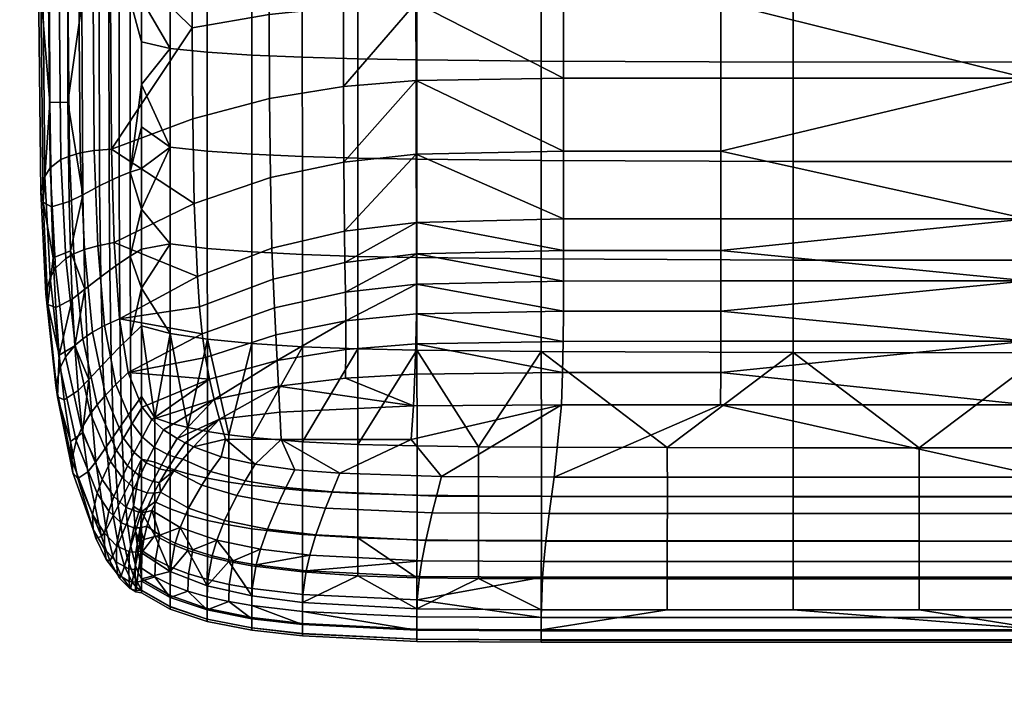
# Model space of a CAD drawing. Header units: millimetres. Extents: x -347 to 347, y -351 to 323.
# Tile 1 of 194: x -244 to -149, y -348 to -284. Entities that reach past the tile are written whole.
import ezdxf

# ---------------------------------------------------------------- set-up
doc = ezdxf.new("R2010")
doc.units = ezdxf.units.MM
for name, color, linetype in [('kolecka', 250, 'Continuous'), ('podnoz', 7, 'Continuous'), ('sedak', 7, 'Continuous'), ('sedak pod', 7, 'Continuous')]:
    doc.layers.add(name, color=color, linetype=linetype)

msp = doc.modelspace()

# ---------------------------------------------------------------- meshes
at = {"layer": 'kolecka'}
mesh = msp.add_polyface(dxfattribs=at)
corners = [(-25, -346.98, 24.733), (-25, -342.949, 15), (-25, -345.446, 19.667), (-25, -347.501, 30), (-25, -347.021, 35.059), (-25, -335.323, 7.433), (-25, -325.559, 3.478), (-25, -330.439, 4.895), (-25, -339.593, 10.907), (-25, -325.767, 56.48), (-25, -305.5, 7.551), (-25, -343.067, 44.823), (-25, -345.604, 39.939), (-25, -339.593, 49.092), (-25, -335.5, 52.449), (-25, -330.833, 54.946), (-25, -320.5, 57.001), (-25, -315.441, 56.521), (-25, -315.233, 3.519), (-25, -310.167, 5.054), (-25, -293.979, 24.941), (-25, -297.934, 15.177), (-25, -295.395, 20.061), (-25, -301.408, 10.907), (-25, -294.02, 35.267), (-25, -305.677, 52.567), (-25, -301.407, 49.093), (-25, -298.051, 45), (-25, -310.561, 55.104), (-25, -295.554, 40.333), (-297.408, -86.257, 57.001), (-297.408, -91.524, 56.48), (-297.408, -81.198, 56.521), (-297.408, -91.315, 3.478), (-297.408, -80.989, 3.519), (-297.408, -101.08, 7.433), (-297.408, -71.257, 7.551), (-297.408, -75.924, 5.054), (-297.408, -71.434, 52.567), (-297.408, -76.318, 55.104), (-297.408, -86.257, 3)]
mesh.append_faces([[corners[k] for k in face] for face in [(0, 1, 2, 2), (3, 4, 0, 0), (5, 1, 0, 0), (5, 6, 7, 7), (4, 5, 0, 0), (5, 8, 1, 1), (9, 10, 5, 5), (11, 4, 12, 12), (11, 13, 14, 14), (14, 4, 11, 11), (9, 14, 15, 15), (5, 4, 14, 14), (5, 14, 9, 9), (16, 17, 9, 9), (6, 5, 18, 18), (10, 18, 5, 5), (18, 10, 19, 19), (10, 9, 17, 17), (10, 20, 21, 21), (21, 20, 22, 22), (23, 10, 21, 21), (10, 24, 20, 20), (25, 26, 27, 27), (25, 17, 28, 28), (10, 17, 25, 25), (10, 25, 27, 27), (24, 27, 29, 29), (30, 31, 32, 32), (33, 34, 35, 35), (36, 35, 34, 34), (34, 37, 36, 36), (36, 32, 31, 31), (38, 39, 32, 32), (36, 38, 32, 32), (40, 34, 33, 33)]])
at = {"layer": 'podnoz'}
mesh = msp.add_polyface(dxfattribs=at)
corners = [(-257.577, -83.692, 114.959), (-330.275, -108.64, 96.967), (-329.628, -109.726, 97.031), (-282.318, -101.501, 108.128), (-328.832, -110.707, 97.135), (-327.904, -111.557, 97.277), (-310.853, -105.733, 64), (-311.926, -107.808, 75.298), (-312.137, -110.139, 64), (-311.379, -101.173, 64), (-311.576, -103.506, 75.537), (-311.537, -105.671, 75.446), (-312.039, -101.388, 75.568), (-226.478, -85.511, 120.734), (-244.928, -91.133, 116.228), (-282.433, -103.361, 93.737), (-318.724, -113.646, 98.193), (-319.237, -115.288, 73.966), (-281.823, -102.383, 107.212), (-300.271, -108.012, 102.703), (-263.376, -96.757, 111.72), (-11.295, -339.252, 68.97), (-11.594, -339.265, 64), (-11.312, -341.48, 64), (-12.051, -203.246, 129.744), (-11.025, -300.55, 93.737), (-11.696, -222.532, 125.24), (-12.404, -183.961, 134.246), (-12.846, -159.793, 139.882), (-15.676, -68.562, 137.329), (-13.289, -135.623, 145.514), (-13.733, -111.45, 151.133), (-16.855, -69.68, 112.444), (-10.998, -339.239, 73.94), (-263.376, -96.757, 111.72), (-245.42, -90.252, 117.146), (-282.318, -101.501, 108.128), (-300.271, -108.012, 102.703), (-281.823, -102.383, 107.212), (-319.212, -112.76, 99.107), (-318.724, -113.646, 98.193), (-13.733, -111.45, 151.133), (-12.494, -125.933, 148.739), (-13.037, -96.813, 155.495), (-10.709, -222.729, 126.16), (-11.42, -184.158, 135.168), (-12.051, -203.246, 129.744), (-13.289, -135.623, 145.514), (-11.956, -155.047, 141.957), (-12.846, -159.793, 139.882), (-12.404, -183.961, 134.246), (-14.177, -87.272, 156.729)]
mesh.append_faces([[corners[k] for k in face] for face in [(0, 1, 2, 2), (0, 2, 3, 3), (4, 5, 3, 3), (6, 7, 8, 8), (9, 10, 6, 6), (6, 11, 7, 7), (10, 11, 6, 6), (10, 9, 12, 12), (13, 14, 15, 15), (15, 16, 17, 17), (18, 19, 15, 15), (20, 18, 15, 15), (20, 15, 14, 14), (16, 15, 19, 19), (21, 22, 23, 23), (24, 25, 26, 26), (27, 28, 29, 29), (30, 31, 29, 29), (25, 27, 29, 29), (30, 29, 28, 28), (24, 27, 25, 25), (32, 33, 25, 29), (34, 35, 36, 36), (37, 38, 36, 36), (39, 40, 37, 37), (36, 38, 34, 34), (37, 36, 39, 39), (41, 42, 43, 43), (44, 45, 46, 46), (47, 48, 42, 42), (47, 42, 41, 41), (47, 49, 48, 48), (50, 46, 45, 45), (45, 49, 50, 50), (48, 49, 45, 45), (41, 43, 51, 51)]])
at = {"layer": 'sedak'}
mesh = msp.add_polyface(dxfattribs=at)
corners = [(-145.2, -329.582, 418.163), (-145.2, -327.705, 417.582), (-96.8, -327.705, 417.582), (-96.8, -329.582, 418.163), (-192.609, -329.582, 418.163), (-192.35, -327.705, 417.582), (-203.669, -329.526, 418.169), (-203.18, -327.66, 417.587), (-204.078, -331.151, 419.138), (-192.825, -331.215, 419.131), (-193.596, -306.767, 484.048), (-193.601, -297.319, 486.645), (-205.544, -297.191, 485.875), (-205.54, -306.636, 483.348), (-193.59, -315.661, 481.169), (-205.536, -315.535, 480.592), (-199.617, -324.794, 477.435), (-193.586, -324.828, 477.58), (-193.585, -329.543, 475.241), (-199.617, -329.516, 475.147), (-169.427, -249.2, 494.214), (-169.431, -239.461, 494.637), (-193.625, -239.441, 494.541), (-193.622, -249.171, 494.042), (-169.423, -258.921, 493.492), (-193.618, -258.881, 493.238), (-169.418, -268.616, 492.448), (-193.615, -268.563, 492.117), (-169.413, -278.266, 491.06), (-193.61, -278.198, 490.659), (-169.407, -287.859, 489.302), (-193.606, -287.776, 488.844), (-169.401, -297.415, 487.136), (-169.394, -306.868, 484.528), (-169.388, -315.754, 481.578), (-181.484, -324.87, 477.759), (-169.382, -324.893, 477.838), (-181.483, -329.572, 475.354), (-169.381, -329.588, 475.404), (-145.23, -249.172, 493.598), (-145.234, -239.436, 493.935), (-145.225, -258.894, 492.976), (-145.219, -268.592, 492.038), (-145.213, -278.249, 490.754), (-145.207, -287.85, 489.092), (-145.2, -297.417, 487.008), (-145.193, -306.879, 484.464), (-145.186, -315.769, 481.555), (-157.281, -324.904, 477.852), (-145.179, -324.909, 477.834), (-157.279, -329.597, 475.414), (-145.178, -329.602, 475.404), (-96.827, -249.112, 492.419), (-96.831, -239.384, 492.617), (-96.822, -258.832, 491.958), (-96.817, -268.533, 491.195), (-96.811, -278.198, 490.085), (-96.805, -287.812, 488.584), (-96.799, -297.393, 486.642), (-120.978, -324.915, 477.793), (-120.977, -329.609, 475.379)]
mesh.append_faces([[corners[k] for k in face] for face in [(0, 1, 2, 3), (4, 5, 1, 0), (6, 7, 5, 4), (8, 6, 4, 9), (10, 11, 12, 13), (14, 10, 13, 15), (14, 16, 17, 17), (15, 16, 14, 14), (18, 17, 16, 19), (20, 21, 22, 23), (24, 20, 23, 25), (26, 24, 25, 27), (28, 26, 27, 29), (30, 28, 29, 31), (32, 30, 31, 11), (33, 32, 11, 10), (34, 33, 10, 14), (35, 14, 17, 17), (34, 35, 36, 36), (14, 35, 34, 34), (37, 35, 17, 18), (38, 36, 35, 37), (39, 40, 21, 20), (41, 39, 20, 24), (42, 41, 24, 26), (43, 42, 26, 28), (44, 43, 28, 30), (45, 44, 30, 32), (46, 45, 32, 33), (47, 46, 33, 34), (48, 34, 36, 36), (47, 48, 49, 49), (34, 48, 47, 47), (50, 48, 36, 38), (51, 49, 48, 50), (52, 53, 40, 39), (54, 52, 39, 41), (55, 54, 41, 42), (56, 55, 42, 43), (57, 56, 43, 44), (58, 57, 44, 45), (59, 47, 49, 49), (60, 59, 49, 51)]])
mesh = msp.add_polyface(dxfattribs=at)
corners = [(-225.687, -258.251, 486.247), (-225.688, -248.647, 486.912), (-229.254, -248.42, 483.7), (-229.254, -257.979, 483.142), (-225.686, -267.836, 485.32), (-229.253, -267.526, 482.341), (-225.685, -277.392, 484.126), (-229.252, -277.053, 481.303), (-225.683, -286.912, 482.663), (-229.252, -286.555, 480.034), (-225.681, -296.403, 480.929), (-229.251, -296.026, 478.536), (-221.417, -258.46, 488.624), (-221.419, -248.822, 489.364), (-221.415, -268.075, 487.606), (-221.413, -277.654, 486.299), (-221.411, -287.19, 484.693), (-221.409, -296.697, 482.782), (-216.561, -258.615, 490.377), (-216.563, -248.952, 491.165), (-216.559, -268.253, 489.299), (-216.556, -277.851, 487.914), (-216.553, -287.399, 486.209), (-216.55, -296.918, 484.173), (-211.236, -258.726, 491.611), (-211.238, -249.044, 492.424), (-211.233, -268.381, 490.497), (-211.23, -277.993, 489.065), (-211.227, -287.55, 487.297), (-211.223, -297.078, 485.179), (-205.559, -258.802, 492.43), (-205.562, -249.107, 493.251), (-205.556, -268.469, 491.3), (-205.552, -278.09, 489.844), (-205.548, -287.656, 488.042), (-205.544, -297.191, 485.875), (-193.618, -258.881, 493.238), (-193.622, -249.171, 494.042), (-193.615, -268.563, 492.117), (-193.61, -278.198, 490.659), (-193.606, -287.776, 488.844), (-232, -257.088, 479.236), (-232, -261.213, 478.992), (-232, -265.336, 478.707), (-232, -252.961, 479.438), (-232, -273.578, 478.025), (-232, -277.696, 477.63), (-232, -281.812, 477.201), (-232, -285.923, 476.741), (-232, -290.014, 476.25), (-232, -269.458, 478.384)]
mesh.append_faces([[corners[k] for k in face] for face in [(0, 1, 2, 3), (4, 0, 3, 5), (6, 4, 5, 7), (8, 6, 7, 9), (10, 8, 9, 11), (12, 13, 1, 0), (14, 12, 0, 4), (15, 14, 4, 6), (16, 15, 6, 8), (17, 16, 8, 10), (18, 19, 13, 12), (20, 18, 12, 14), (21, 20, 14, 15), (22, 21, 15, 16), (23, 22, 16, 17), (24, 25, 19, 18), (26, 24, 18, 20), (27, 26, 20, 21), (28, 27, 21, 22), (29, 28, 22, 23), (30, 31, 25, 24), (32, 30, 24, 26), (33, 32, 26, 27), (34, 33, 27, 28), (35, 34, 28, 29), (36, 37, 31, 30), (38, 36, 30, 32), (39, 38, 32, 33), (40, 39, 33, 34), (3, 41, 42, 42), (43, 5, 42, 42), (2, 44, 3, 3), (44, 41, 3, 3), (3, 42, 5, 5), (45, 46, 7, 7), (47, 48, 9, 9), (7, 46, 47, 47), (9, 48, 49, 49), (5, 50, 45, 45), (7, 47, 9, 9), (49, 11, 9, 9), (5, 45, 7, 7), (5, 43, 50, 50)]])
mesh = msp.add_polyface(dxfattribs=at)
corners = [(-236.552, -296.36, 420.258), (-234.891, -296.217, 419.597), (-234.632, -305.174, 419.221), (-236.214, -305.489, 419.887), (-237.888, -296.586, 421.481), (-237.491, -305.857, 421.084), (-238.937, -296.881, 423.171), (-238.498, -306.268, 422.722), (-239.741, -297.229, 425.232), (-239.274, -306.71, 424.71), (-236.694, -276.901, 420.744), (-235, -276.834, 420.089), (-238.055, -277.051, 422.016), (-239.122, -277.27, 423.798), (-239.938, -277.543, 425.986), (-240.977, -278.197, 431.159), (-240.769, -298.028, 430.083), (-241.5, -278.9, 436.692), (-241.291, -298.863, 435.265), (-241.896, -280.153, 446.738), (-241.688, -300.308, 444.688), (-241.667, -281.178, 455.704), (-241.467, -301.32, 453.063), (-240.822, -291.752, 462.685), (-240.667, -301.747, 460.911), (-240.844, -281.961, 464.145), (-239.068, -291.712, 469.917), (-238.959, -301.263, 468.033), (-239.083, -282.325, 471.46), (-237.73, -282.296, 474.386), (-237.646, -300.596, 471.148), (-236.073, -282.162, 476.514), (-236.029, -299.748, 473.621), (-235.142, -282.075, 477.187), (-235.115, -299.3, 474.503), (-234.15, -281.982, 477.55), (-234.137, -298.86, 475.086), (-233.101, -281.892, 477.567), (-233.097, -298.444, 475.326), (-240.844, -264.117, 465.893), (-235.142, -265.408, 478.905), (-236.073, -265.348, 478.276), (-232, -298.07, 475.177), (-232, -301.999, 474.598), (-232, -290.014, 476.25), (-232, -285.923, 476.741), (-233.089, -306.49, 473.981), (-232, -294.069, 475.728), (-232, -281.812, 477.201), (-232, -277.696, 477.63), (-232, -273.578, 478.025)]
mesh.append_faces([[corners[k] for k in face] for face in [(0, 1, 2, 3), (4, 0, 3, 5), (6, 4, 5, 7), (8, 6, 7, 9), (10, 11, 1, 0), (12, 10, 0, 4), (13, 12, 4, 6), (14, 13, 6, 8), (15, 14, 8, 16), (17, 15, 16, 18), (19, 17, 18, 20), (21, 19, 20, 22), (23, 22, 24, 24), (21, 23, 25, 25), (22, 23, 21, 21), (26, 23, 24, 27), (28, 25, 23, 26), (26, 29, 28, 28), (30, 26, 27, 27), (29, 26, 30, 30), (31, 29, 30, 32), (33, 31, 32, 34), (35, 33, 34, 36), (37, 35, 36, 38), (28, 39, 25, 25), (40, 41, 31, 33), (42, 38, 43, 43), (38, 44, 45, 37), (38, 46, 43, 43), (38, 42, 47, 47), (44, 38, 47, 47), (37, 48, 49, 49), (50, 37, 49, 49), (48, 37, 45, 45)]])
mesh = msp.add_polyface(dxfattribs=at)
corners = [(-227, -324.801, 417.901), (-224.361, -325.759, 417.795), (-225.372, -327.179, 418.427), (-228.034, -325.996, 418.556), (-229.248, -326.868, 471.335), (-229.248, -322.521, 472.802), (-230.734, -322.031, 471.903), (-230.734, -326.28, 470.562), (-225.68, -305.756, 478.948), (-225.681, -296.403, 480.929), (-229.251, -296.026, 478.536), (-229.25, -305.32, 476.828), (-225.678, -314.471, 476.84), (-229.249, -313.908, 475.008), (-227.558, -322.948, 473.597), (-225.677, -323.318, 474.295), (-227.557, -327.379, 472.014), (-225.676, -327.82, 472.608), (-221.406, -306.091, 480.592), (-221.409, -296.697, 482.782), (-221.404, -314.893, 478.254), (-223.62, -323.634, 474.903), (-221.402, -323.902, 475.427), (-223.619, -328.196, 473.12), (-221.401, -328.511, 473.559), (-216.547, -306.339, 481.828), (-216.55, -296.918, 484.173), (-216.544, -315.197, 479.311), (-216.541, -324.307, 476.252), (-216.541, -328.983, 474.238), (-211.219, -306.516, 482.724), (-211.223, -297.078, 485.179), (-211.216, -315.403, 480.07), (-211.212, -324.567, 476.825), (-211.212, -329.279, 474.695), (-205.54, -306.636, 483.348), (-205.544, -297.191, 485.875), (-205.536, -315.535, 480.592), (-205.532, -324.718, 477.201), (-193.601, -297.319, 486.645), (-193.606, -287.776, 488.844), (-205.548, -287.656, 488.042), (-199.617, -324.794, 477.435), (-232, -290.014, 476.25), (-232, -294.069, 475.728), (-232, -298.07, 475.177), (-232, -301.999, 474.598), (-232, -305.839, 473.991), (-232, -309.573, 473.356), (-232, -313.184, 472.696), (-232, -319.955, 471.269), (-232, -325.971, 469.568)]
mesh.append_faces([[corners[k] for k in face] for face in [(0, 1, 2, 3), (4, 5, 6, 7), (8, 9, 10, 11), (12, 8, 11, 13), (14, 13, 5, 5), (12, 14, 15, 15), (13, 14, 12, 12), (16, 14, 5, 4), (17, 15, 14, 16), (18, 19, 9, 8), (20, 18, 8, 12), (21, 12, 15, 15), (20, 21, 22, 22), (12, 21, 20, 20), (23, 21, 15, 17), (24, 22, 21, 23), (25, 26, 19, 18), (27, 25, 18, 20), (27, 22, 28, 28), (20, 22, 27, 27), (29, 28, 22, 24), (30, 31, 26, 25), (32, 30, 25, 27), (32, 28, 33, 33), (27, 28, 32, 32), (34, 33, 28, 29), (35, 36, 31, 30), (37, 35, 30, 32), (37, 33, 38, 38), (32, 33, 37, 37), (39, 40, 41, 36), (42, 37, 38, 38), (43, 44, 10, 10), (45, 46, 10, 10), (46, 47, 11, 11), (10, 44, 45, 45), (48, 49, 13, 13), (6, 50, 51, 7), (47, 48, 11, 11), (10, 46, 11, 11), (11, 48, 13, 13), (5, 13, 6, 6), (13, 49, 6, 6), (49, 50, 6, 6)]])
mesh = msp.add_polyface(dxfattribs=at)
corners = [(-236.214, -305.489, 419.887), (-234.632, -305.174, 419.221), (-234.127, -312.518, 418.851), (-235.557, -313.167, 419.52), (-237.491, -305.857, 421.084), (-236.719, -313.804, 420.685), (-238.498, -306.268, 422.722), (-237.644, -314.425, 422.263), (-239.274, -306.71, 424.71), (-238.364, -315.029, 424.168), (-240.276, -307.642, 429.374), (-239.315, -316.173, 428.625), (-240.794, -308.565, 434.353), (-239.826, -317.212, 433.382), (-240.992, -311.138, 451.461), (-239.899, -316.003, 457.932), (-240.249, -311.434, 458.947), (-238.418, -315.099, 464.845), (-238.664, -310.614, 465.934), (-237.445, -309.677, 469.158), (-235.924, -308.481, 471.842), (-237.053, -318.34, 467.048), (-235.719, -316.909, 469.913), (-235.052, -307.827, 472.857), (-234.928, -316.074, 471.054), (-234.107, -307.158, 473.587), (-234.048, -315.169, 471.933), (-233.089, -306.49, 473.981), (-233.074, -314.203, 472.497), (-240.769, -298.028, 430.083), (-239.741, -297.229, 425.232), (-241.291, -298.863, 435.265), (-241.688, -300.308, 444.688), (-241.194, -310.119, 443.426), (-241.467, -301.32, 453.063), (-240.499, -306.661, 459.945), (-240.667, -301.747, 460.911), (-238.841, -305.987, 467.002), (-238.959, -301.263, 468.033), (-237.646, -300.596, 471.148), (-236.029, -299.748, 473.621), (-235.115, -299.3, 474.503), (-234.137, -298.86, 475.086), (-233.097, -298.444, 475.326), (-232, -309.573, 473.356), (-232, -305.839, 473.991), (-232, -313.184, 472.696), (-232, -301.999, 474.598)]
mesh.append_faces([[corners[k] for k in face] for face in [(0, 1, 2, 3), (4, 0, 3, 5), (6, 4, 5, 7), (8, 6, 7, 9), (10, 8, 9, 11), (12, 10, 11, 13), (14, 15, 16, 16), (15, 17, 18, 18), (17, 19, 18, 18), (20, 19, 21, 22), (23, 20, 22, 24), (25, 23, 24, 26), (27, 25, 26, 28), (29, 30, 8, 10), (31, 29, 10, 12), (32, 31, 12, 33), (34, 32, 33, 14), (35, 14, 16, 16), (34, 35, 36, 36), (14, 35, 34, 34), (37, 35, 16, 18), (38, 36, 35, 37), (37, 39, 38, 38), (19, 37, 18, 18), (39, 37, 19, 19), (40, 39, 19, 20), (41, 40, 20, 23), (42, 41, 23, 25), (43, 42, 25, 27), (44, 27, 28, 28), (45, 27, 44, 44), (46, 44, 28, 28), (47, 27, 45, 45)]])
mesh = msp.add_polyface(dxfattribs=at)
corners = [(-231.921, -323.871, 418.843), (-231.006, -322.177, 418.184), (-229.892, -323.154, 418.084), (-230.784, -324.845, 418.741), (-232.911, -322.571, 418.954), (-231.926, -320.988, 418.292), (-233.737, -323.954, 420.041), (-232.696, -325.35, 419.911), (-234.48, -318.802, 419.209), (-233.279, -317.658, 418.543), (-235.469, -319.833, 420.336), (-236.271, -320.761, 421.845), (-234.422, -325.161, 421.481), (-236.908, -321.597, 423.659), (-234.981, -326.21, 423.203), (-235.557, -313.167, 419.52), (-234.127, -312.518, 418.851), (-236.719, -313.804, 420.685), (-237.644, -314.425, 422.263), (-238.364, -315.029, 424.168), (-239.315, -316.173, 428.625), (-237.784, -323.032, 427.89), (-239.826, -317.212, 433.382), (-238.284, -324.22, 432.41), (-240.232, -318.901, 442.082), (-238.698, -326.076, 440.725), (-240.068, -319.987, 449.779), (-238.593, -327.309, 448.1), (-238.84, -324.273, 455.909), (-239.433, -320.304, 456.915), (-238.09, -319.396, 463.75), (-237.671, -323.454, 462.66), (-237.053, -318.34, 467.048), (-236.403, -326.238, 464.867), (-235.719, -316.909, 469.913), (-235.363, -324.757, 467.841), (-234.928, -316.074, 471.054), (-234.702, -323.8, 469.085), (-234.048, -315.169, 471.933), (-233.93, -322.687, 470.103), (-233.074, -314.203, 472.497), (-233.034, -321.408, 470.847), (-241.194, -310.119, 443.426), (-240.794, -308.565, 434.353), (-240.992, -311.138, 451.461), (-239.899, -316.003, 457.932), (-238.418, -315.099, 464.845), (-238.664, -310.614, 465.934), (-240.249, -311.434, 458.947), (-237.445, -309.677, 469.158), (-232.899, -327.765, 468.866), (-232, -325.971, 469.568), (-232, -319.955, 471.269), (-232, -313.184, 472.696)]
mesh.append_faces([[corners[k] for k in face] for face in [(0, 1, 2, 3), (4, 5, 1, 0), (6, 4, 0, 7), (8, 9, 5, 4), (10, 8, 4, 6), (11, 10, 6, 12), (13, 11, 12, 14), (15, 16, 9, 8), (17, 15, 8, 10), (18, 17, 10, 11), (19, 18, 11, 13), (20, 19, 13, 21), (22, 20, 21, 23), (24, 22, 23, 25), (26, 24, 25, 27), (26, 28, 29, 29), (27, 28, 26, 26), (30, 29, 28, 31), (31, 32, 30, 30), (32, 31, 33, 33), (34, 32, 33, 35), (36, 34, 35, 37), (38, 36, 37, 39), (40, 38, 39, 41), (42, 43, 22, 24), (44, 42, 24, 26), (45, 26, 29, 29), (26, 45, 44, 44), (46, 45, 29, 30), (47, 48, 45, 45), (32, 46, 30, 30), (49, 46, 32, 32), (50, 51, 52, 41), (53, 40, 41, 52)]])
mesh = msp.add_polyface(dxfattribs=at)
corners = [(-229.491, -325.537, 418.646), (-228.565, -324.002, 417.99), (-227.813, -324.402, 417.945), (-228.784, -325.793, 418.601), (-230.274, -326.911, 419.682), (-229.6, -327.06, 419.631), (-230.928, -328.138, 421.038), (-230.277, -328.212, 420.977), (-231.466, -329.232, 422.651), (-230.832, -329.259, 422.577), (-230.784, -324.845, 418.741), (-229.892, -323.154, 418.084), (-231.541, -326.329, 419.792), (-232.176, -327.627, 421.171), (-232.702, -328.762, 422.815), (-232.696, -325.35, 419.911), (-231.921, -323.871, 418.843), (-233.344, -326.635, 421.319), (-233.878, -327.75, 423), (-234.659, -329.561, 426.912), (-233.475, -330.623, 426.641), (-234.422, -325.161, 421.481), (-233.737, -323.954, 420.041), (-234.981, -326.21, 423.203), (-235.785, -327.923, 427.214), (-237.784, -323.032, 427.89), (-236.908, -321.597, 423.659), (-238.284, -324.22, 432.41), (-236.275, -329.263, 431.509), (-238.698, -326.076, 440.725), (-236.698, -331.303, 439.475), (-238.593, -327.309, 448.1), (-236.661, -332.721, 446.536), (-238.127, -327.849, 454.917), (-235.84, -333.422, 459.263), (-237.157, -327.198, 461.562), (-235.363, -324.757, 467.841), (-236.403, -326.238, 464.867), (-235.406, -332.747, 462.46), (-234.724, -331.435, 465.448), (-234.702, -323.8, 469.085), (-234.242, -330.467, 466.767), (-233.93, -322.687, 470.103), (-233.64, -329.254, 467.92), (-233.034, -321.408, 470.847), (-232.899, -327.765, 468.866), (-238.84, -324.273, 455.909), (-237.671, -323.454, 462.66), (-228.034, -325.996, 418.556), (-227, -324.801, 417.901), (-228.898, -327.117, 419.582), (-230.188, -329.146, 422.509), (-232, -325.971, 469.568), (-232.769, -330.506, 467.689)]
mesh.append_faces([[corners[k] for k in face] for face in [(0, 1, 2, 3), (4, 0, 3, 5), (6, 4, 5, 7), (8, 6, 7, 9), (10, 11, 1, 0), (12, 10, 0, 4), (13, 12, 4, 6), (14, 13, 6, 8), (15, 16, 10, 12), (17, 15, 12, 13), (18, 17, 13, 14), (19, 18, 14, 20), (21, 22, 15, 17), (23, 21, 17, 18), (24, 23, 18, 19), (25, 26, 23, 24), (27, 25, 24, 28), (29, 27, 28, 30), (31, 29, 30, 32), (33, 34, 35, 35), (36, 37, 38, 39), (40, 36, 39, 41), (42, 40, 41, 43), (44, 42, 43, 45), (46, 31, 33, 33), (47, 46, 33, 35), (37, 47, 35, 35), (48, 3, 2, 49), (50, 5, 3, 48), (51, 7, 50, 50), (51, 9, 7, 7), (50, 7, 5, 5), (52, 45, 53, 53)]])
mesh = msp.add_polyface(dxfattribs=at)
corners = [(-213.7, -329.134, 418.212), (-212.956, -327.342, 417.621), (-203.18, -327.66, 417.587), (-203.669, -329.526, 418.169), (-214.321, -330.703, 419.187), (-204.078, -331.151, 419.138), (-215.247, -333.263, 422.034), (-204.687, -333.778, 421.975), (-218.122, -328.707, 418.259), (-217.266, -326.996, 417.66), (-218.839, -330.214, 419.241), (-219.907, -332.702, 422.099), (-220.586, -334.621, 425.731), (-215.837, -335.206, 425.655), (-222.041, -328.069, 418.329), (-221.091, -326.48, 417.716), (-222.834, -329.486, 419.321), (-224.017, -331.866, 422.195), (-224.77, -333.748, 425.844), (-225.372, -327.179, 418.427), (-224.361, -325.759, 417.795), (-226.217, -328.469, 419.433), (-227.478, -330.699, 422.33), (-228.28, -332.529, 426.002), (-227.085, -334.695, 429.862), (-228.762, -334.039, 429.966), (-230.188, -329.146, 422.509), (-228.898, -327.117, 419.582), (-231.008, -330.908, 426.213), (-230.238, -333.283, 430.086), (-228.034, -325.996, 418.556), (-231.5, -332.419, 430.223), (-231.789, -333.701, 434.136), (-229.248, -330.762, 469.606), (-229.248, -326.868, 471.335), (-230.734, -326.28, 470.562), (-230.734, -330.076, 468.982), (-229.249, -334.07, 467.575), (-230.734, -333.297, 467.129), (-225.677, -331.869, 470.623), (-225.676, -327.82, 472.608), (-227.557, -327.379, 472.014), (-227.558, -331.357, 470.151), (-227.559, -334.74, 467.962), (-225.678, -335.315, 468.296), (-221.402, -332.667, 471.371), (-221.401, -328.511, 473.559), (-223.619, -328.196, 473.12), (-223.62, -332.303, 471.028), (-223.622, -335.803, 468.58), (-221.404, -336.209, 468.818), (-216.542, -333.206, 471.893), (-216.541, -328.983, 474.238), (-211.213, -333.539, 472.231), (-211.212, -329.279, 474.695), (-205.533, -333.716, 472.43), (-205.531, -329.443, 474.982), (-205.532, -324.718, 477.201), (-211.212, -324.567, 476.825), (-199.618, -333.788, 472.532), (-199.617, -329.516, 475.147), (-199.617, -324.794, 477.435), (-232, -331.042, 467.42), (-232, -325.971, 469.568), (-232, -334.975, 464.652)]
mesh.append_faces([[corners[k] for k in face] for face in [(0, 1, 2, 3), (4, 0, 3, 5), (6, 4, 5, 7), (8, 9, 1, 0), (10, 8, 0, 4), (11, 10, 4, 6), (12, 11, 6, 13), (14, 15, 9, 8), (16, 14, 8, 10), (17, 16, 10, 11), (18, 17, 11, 12), (19, 20, 15, 14), (21, 19, 14, 16), (22, 21, 16, 17), (23, 22, 17, 18), (23, 24, 25, 25), (18, 24, 23, 23), (22, 26, 27, 21), (23, 28, 26, 22), (29, 23, 25, 25), (28, 23, 29, 29), (21, 27, 30, 19), (29, 31, 28, 28), (29, 32, 31, 31), (33, 34, 35, 36), (37, 33, 36, 38), (39, 40, 41, 42), (42, 41, 34, 33), (43, 42, 33, 37), (44, 39, 42, 43), (45, 46, 47, 48), (48, 47, 40, 39), (49, 48, 39, 44), (50, 45, 48, 49), (51, 52, 46, 45), (53, 54, 52, 51), (55, 56, 54, 53), (56, 57, 58, 54), (59, 60, 56, 55), (60, 61, 57, 56), (62, 36, 35, 63), (62, 64, 38, 38), (36, 62, 38, 38)]])
mesh = msp.add_polyface(dxfattribs=at)
corners = [(-232.251, -331.081, 426.406), (-231.466, -329.232, 422.651), (-230.832, -329.259, 422.577), (-231.631, -331.075, 426.304), (-232.738, -332.577, 430.456), (-232.12, -332.582, 430.33), (-233.173, -334.872, 438.086), (-232.556, -334.912, 437.938), (-233.475, -330.623, 426.641), (-232.702, -328.762, 422.815), (-233.96, -332.082, 430.754), (-234.392, -334.299, 438.462), (-232.583, -332.893, 466.354), (-233.041, -334.351, 465.164), (-232.584, -336.187, 463.504), (-232.33, -334.878, 464.836), (-235.146, -330.967, 431.108), (-234.659, -329.561, 426.912), (-235.574, -333.098, 438.93), (-235.569, -334.605, 445.835), (-234.416, -335.885, 445.207), (-233.387, -332.018, 466.627), (-233.875, -333.212, 465.407), (-233.392, -335.462, 463.874), (-232.769, -330.506, 467.689), (-236.275, -329.263, 431.509), (-235.785, -327.923, 427.214), (-236.698, -331.303, 439.475), (-236.661, -332.721, 446.536), (-236.388, -333.582, 452.971), (-235.387, -335.618, 452.016), (-235.406, -332.747, 462.46), (-235.84, -333.422, 459.263), (-235.032, -335.741, 458.024), (-234.748, -335.264, 461.108), (-234.724, -331.435, 465.448), (-234.252, -334.125, 464.06), (-234.242, -330.467, 466.767), (-233.64, -329.254, 467.92), (-232.899, -327.765, 468.866), (-238.127, -327.849, 454.917), (-238.593, -327.309, 448.1), (-236.403, -326.238, 464.867), (-237.157, -327.198, 461.562), (-231.008, -330.908, 426.213), (-230.188, -329.146, 422.509), (-231.5, -332.419, 430.223), (-231.789, -333.701, 434.136), (-231.938, -334.781, 437.82), (-232, -331.042, 467.42), (-232.15, -333.944, 465.583), (-232, -325.971, 469.568), (-232, -334.975, 464.652)]
mesh.append_faces([[corners[k] for k in face] for face in [(0, 1, 2, 3), (4, 0, 3, 5), (6, 4, 5, 7), (8, 9, 1, 0), (10, 8, 0, 4), (11, 10, 4, 6), (12, 13, 14, 15), (16, 17, 8, 10), (18, 16, 10, 11), (19, 18, 11, 20), (21, 22, 23, 13), (24, 21, 13, 12), (25, 26, 17, 16), (27, 25, 16, 18), (28, 27, 18, 19), (29, 28, 19, 30), (31, 32, 33, 34), (35, 31, 34, 36), (37, 35, 36, 22), (38, 37, 22, 21), (39, 38, 21, 24), (40, 41, 28, 29), (32, 40, 29, 29), (42, 43, 32, 31), (44, 3, 2, 45), (5, 46, 47, 47), (46, 5, 3, 44), (48, 7, 47, 47), (47, 7, 5, 5), (49, 24, 12, 12), (50, 12, 15, 15), (12, 50, 49, 49), (49, 51, 24, 24), (49, 50, 52, 52)]])
mesh = msp.add_polyface(dxfattribs=at)
corners = [(-192.825, -331.215, 419.131), (-192.609, -329.582, 418.163), (-145.2, -329.582, 418.163), (-145.2, -331.215, 419.131), (-193.147, -333.851, 421.966), (-145.2, -333.851, 421.966), (-193.352, -335.82, 425.575), (-145.2, -335.82, 425.575), (-193.475, -337.328, 429.445), (-145.2, -337.328, 429.445), (-193.6, -341.188, 442.766), (-145.2, -341.188, 442.766), (-193.6, -342.469, 448.109), (-145.2, -342.469, 448.109), (-193.6, -343.351, 453.39), (-145.2, -343.351, 453.39), (-193.6, -343.55, 456.272), (-145.2, -343.55, 456.272), (-193.6, -343.324, 459.36), (-145.2, -343.324, 459.36), (-193.6, -342.384, 462.652), (-145.2, -342.384, 462.652), (-204.687, -333.778, 421.975), (-204.078, -331.151, 419.138), (-205.075, -335.743, 425.585), (-205.307, -337.251, 429.457), (-205.514, -339.499, 436.619), (-205.544, -343.276, 453.396), (-205.544, -342.394, 448.126), (-205.544, -343.477, 456.27), (-205.544, -343.25, 459.351), (-205.544, -342.307, 462.636), (-96.8, -342.384, 462.652), (-121, -340.442, 466.143), (-145.2, -340.442, 466.143), (-193.6, -340.442, 466.143), (-205.544, -340.356, 466.119), (-169.4, -340.442, 466.143), (-181.5, -340.442, 466.143), (-157.3, -340.442, 466.143), (-193.586, -333.807, 472.581), (-193.585, -329.543, 475.241), (-199.617, -329.516, 475.147), (-199.618, -333.788, 472.532), (-193.591, -337.452, 469.583), (-199.622, -337.439, 469.567), (-169.383, -333.833, 472.66), (-169.381, -329.588, 475.404), (-181.483, -329.572, 475.354), (-181.484, -333.823, 472.636), (-181.49, -337.458, 469.598), (-169.389, -337.463, 469.604), (-145.181, -333.843, 472.66), (-145.178, -329.602, 475.404), (-157.279, -329.597, 475.414), (-157.282, -333.839, 472.665), (-157.288, -337.466, 469.605), (-145.188, -337.468, 469.603), (-120.98, -333.849, 472.648), (-120.977, -329.609, 475.379), (-120.987, -337.472, 469.599)]
mesh.append_faces([[corners[k] for k in face] for face in [(0, 1, 2, 3), (4, 0, 3, 5), (6, 4, 5, 7), (8, 6, 7, 9), (10, 8, 9, 11), (12, 10, 11, 13), (14, 12, 13, 15), (16, 14, 15, 17), (18, 16, 17, 19), (20, 18, 19, 21), (22, 23, 0, 4), (24, 22, 4, 6), (25, 24, 6, 8), (10, 26, 8, 8), (27, 28, 12, 14), (29, 27, 14, 16), (30, 29, 16, 18), (31, 30, 18, 20), (32, 33, 34, 21), (31, 20, 35, 36), (21, 37, 38, 20), (21, 39, 37, 37), (20, 38, 35, 35), (39, 21, 34, 34), (40, 41, 42, 43), (44, 40, 43, 45), (46, 47, 48, 49), (49, 48, 41, 40), (50, 49, 40, 44), (51, 46, 49, 50), (52, 53, 54, 55), (55, 54, 47, 46), (56, 55, 46, 51), (57, 52, 55, 56), (58, 59, 53, 52), (60, 58, 52, 57), (50, 44, 35, 38), (50, 38, 37, 51), (35, 44, 45, 45), (56, 39, 34, 57), (39, 56, 51, 37), (33, 60, 34, 34), (57, 34, 60, 60)]])
mesh = msp.add_polyface(dxfattribs=at)
corners = [(-205.514, -339.499, 436.619), (-193.6, -341.188, 442.766), (-205.544, -341.115, 442.788), (-193.475, -337.328, 429.445), (-205.307, -337.251, 429.457), (-205.544, -342.394, 448.126), (-193.6, -342.469, 448.109), (-215.837, -335.206, 425.655), (-215.247, -333.263, 422.034), (-204.687, -333.778, 421.975), (-205.075, -335.743, 425.585), (-216.191, -336.714, 429.542), (-216.55, -340.598, 442.948), (-216.505, -338.975, 436.753), (-216.55, -341.87, 448.247), (-216.55, -342.752, 453.432), (-205.544, -343.276, 453.396), (-216.55, -342.96, 456.257), (-205.544, -343.477, 456.27), (-216.55, -342.734, 459.289), (-205.544, -343.25, 459.351), (-216.55, -341.768, 462.523), (-205.544, -342.307, 462.636), (-220.994, -336.129, 429.635), (-220.586, -334.621, 425.731), (-221.409, -340.035, 443.123), (-221.357, -338.404, 436.898), (-221.409, -341.3, 448.379), (-221.409, -342.181, 453.471), (-221.409, -342.397, 456.244), (-221.409, -342.171, 459.221), (-221.409, -341.182, 462.4), (-223.187, -335.733, 429.697), (-223.625, -339.653, 443.241), (-223.571, -338.017, 436.996), (-225.681, -340.449, 448.575), (-216.55, -339.759, 465.956), (-221.409, -339.107, 465.779), (-205.544, -340.356, 466.119), (-216.545, -336.81, 469.173), (-216.542, -333.206, 471.893), (-221.402, -332.667, 471.371), (-221.404, -336.209, 468.818), (-211.216, -337.176, 469.394), (-211.213, -333.539, 472.231), (-205.537, -337.366, 469.515), (-205.533, -333.716, 472.43), (-199.622, -337.439, 469.567), (-199.618, -333.788, 472.532), (-223.622, -335.803, 468.58), (-193.6, -340.442, 466.143)]
mesh.append_faces([[corners[k] for k in face] for face in [(0, 1, 2, 2), (3, 0, 4, 4), (5, 2, 1, 6), (7, 8, 9, 10), (11, 10, 4, 4), (10, 11, 7, 7), (12, 13, 0, 2), (13, 11, 4, 0), (5, 12, 2, 2), (14, 12, 5, 5), (15, 14, 5, 16), (17, 15, 16, 18), (19, 17, 18, 20), (21, 19, 20, 22), (23, 7, 11, 11), (7, 23, 24, 24), (25, 26, 13, 12), (26, 23, 11, 13), (14, 25, 12, 12), (27, 25, 14, 14), (28, 27, 14, 15), (29, 28, 15, 17), (30, 29, 17, 19), (31, 30, 19, 21), (32, 24, 23, 23), (33, 34, 26, 25), (34, 32, 23, 26), (27, 33, 25, 25), (35, 33, 27, 27), (31, 21, 36, 37), (21, 22, 38, 36), (39, 40, 41, 42), (43, 44, 40, 39), (43, 45, 44, 44), (46, 44, 45, 45), (47, 48, 46, 45), (37, 42, 49, 49), (36, 39, 42, 37), (38, 45, 43, 43), (36, 43, 39, 39), (38, 47, 45, 45), (38, 43, 36, 36), (38, 50, 47, 47)]])
mesh = msp.add_polyface(dxfattribs=at)
corners = [(-233.22, -336.518, 444.666), (-233.173, -334.872, 438.086), (-232.556, -334.912, 437.938), (-232.612, -336.579, 444.434), (-233.181, -337.728, 450.137), (-232.596, -337.803, 449.674), (-233.114, -338.389, 455.271), (-232.57, -338.578, 454.512), (-233.057, -338.389, 457.982), (-232.547, -338.71, 457.094), (-232.909, -337.792, 460.758), (-232.476, -338.291, 459.803), (-232.774, -337.141, 462.141), (-232.407, -337.743, 461.19), (-232.584, -336.187, 463.504), (-232.309, -336.898, 462.592), (-232.33, -334.878, 464.836), (-232.175, -335.704, 464.001), (-234.416, -335.885, 445.207), (-234.392, -334.299, 438.462), (-234.314, -337.02, 451.071), (-234.125, -337.423, 456.7), (-233.969, -337.173, 459.624), (-233.653, -336.272, 462.506), (-233.392, -335.462, 463.874), (-233.041, -334.351, 465.164), (-235.387, -335.618, 452.016), (-235.569, -334.605, 445.835), (-235.032, -335.741, 458.024), (-234.748, -335.264, 461.108), (-234.252, -334.125, 464.06), (-233.875, -333.212, 465.407), (-235.84, -333.422, 459.263), (-236.388, -333.582, 452.971), (-232, -336.462, 444.229), (-231.938, -334.781, 437.82), (-232, -337.681, 449.213), (-232, -338.824, 456.157), (-232, -338.558, 453.719), (-232, -337.461, 461.62), (-232, -338.601, 458.789), (-232.08, -334.839, 464.812), (-232.15, -333.944, 465.583), (-232, -334.975, 464.652)]
mesh.append_faces([[corners[k] for k in face] for face in [(0, 1, 2, 3), (4, 0, 3, 5), (6, 4, 5, 7), (8, 6, 7, 9), (10, 8, 9, 11), (12, 10, 11, 13), (14, 12, 13, 15), (16, 14, 15, 17), (18, 19, 1, 0), (20, 18, 0, 4), (21, 20, 4, 6), (22, 21, 6, 8), (23, 22, 8, 10), (24, 23, 10, 12), (25, 24, 12, 14), (26, 27, 18, 20), (28, 26, 20, 21), (29, 28, 21, 22), (30, 29, 22, 23), (31, 30, 23, 24), (32, 33, 26, 28), (34, 3, 2, 35), (36, 5, 3, 34), (37, 9, 7, 38), (39, 15, 13, 40), (40, 11, 9, 37), (38, 7, 5, 36), (40, 13, 11, 11), (15, 39, 17, 17), (16, 17, 41, 42), (39, 43, 17, 17), (42, 41, 43, 43), (17, 43, 41, 41)]])
mesh = msp.add_polyface(dxfattribs=at)
corners = [(-224.77, -333.748, 425.844), (-223.187, -335.733, 429.697), (-225.222, -335.257, 429.773), (-220.586, -334.621, 425.731), (-225.681, -339.194, 443.383), (-225.624, -337.552, 437.115), (-223.571, -338.017, 436.996), (-223.625, -339.653, 443.241), (-225.681, -340.449, 448.575), (-225.681, -341.329, 453.529), (-221.409, -341.3, 448.379), (-221.409, -342.181, 453.471), (-225.681, -341.557, 456.223), (-221.409, -342.397, 456.244), (-225.681, -341.332, 459.119), (-221.409, -342.171, 459.221), (-225.681, -340.307, 462.216), (-221.409, -341.182, 462.4), (-227.085, -334.695, 429.862), (-229.251, -338.022, 443.746), (-229.19, -336.363, 437.417), (-227.502, -337.003, 437.254), (-227.561, -338.653, 443.55), (-228.762, -334.039, 429.966), (-229.251, -339.261, 448.849), (-229.251, -340.14, 453.611), (-229.251, -340.384, 456.195), (-229.251, -340.16, 458.977), (-229.251, -339.086, 461.96), (-230.735, -337.294, 443.971), (-230.673, -335.625, 437.605), (-230.238, -333.283, 430.086), (-225.681, -338.135, 465.514), (-229.251, -336.779, 465.144), (-221.409, -339.107, 465.779), (-231.938, -334.781, 437.82), (-231.789, -333.701, 434.136), (-232, -336.462, 444.229), (-232, -338.558, 453.719), (-232, -337.681, 449.213), (-232, -338.601, 458.789), (-232, -338.824, 456.157), (-232, -337.461, 461.62), (-232, -334.975, 464.652), (-227.559, -334.74, 467.962), (-229.249, -334.07, 467.575), (-225.678, -335.315, 468.296), (-230.734, -333.297, 467.129), (-223.622, -335.803, 468.58)]
mesh.append_faces([[corners[k] for k in face] for face in [(0, 1, 2, 2), (3, 1, 0, 0), (4, 5, 6, 7), (5, 2, 1, 6), (7, 8, 4, 4), (9, 8, 10, 11), (12, 9, 11, 13), (14, 12, 13, 15), (16, 14, 15, 17), (18, 0, 2, 2), (19, 20, 21, 22), (22, 21, 5, 4), (21, 18, 2, 5), (20, 23, 18, 21), (22, 24, 19, 19), (8, 22, 4, 4), (24, 22, 8, 8), (25, 24, 8, 9), (26, 25, 9, 12), (27, 26, 12, 14), (28, 27, 14, 16), (29, 30, 20, 19), (30, 31, 23, 20), (32, 33, 28, 16), (16, 17, 34, 32), (30, 35, 36, 31), (35, 30, 29, 37), (25, 38, 39, 24), (27, 40, 41, 26), (26, 41, 38, 25), (28, 33, 42, 42), (28, 42, 40, 27), (29, 19, 24, 24), (39, 37, 29, 29), (42, 33, 43, 43), (39, 29, 24, 24), (33, 44, 45, 45), (46, 44, 32, 32), (33, 32, 44, 44), (47, 33, 45, 45), (32, 34, 48, 48), (46, 32, 48, 48), (43, 33, 47, 47)]])
at = {"layer": 'sedak pod'}
mesh = msp.add_polyface(dxfattribs=at)
corners = [(-235, -259.68, 419.91), (-235, -244.375, 419.206), (-219.735, -259.507, 419.147), (-227.145, -275.827, 419.819), (-235, -276.834, 420.089), (-205.647, -244.502, 417.562), (-235, -229.415, 418.23), (-227.136, -284.576, 419.738), (-234.891, -296.217, 419.597), (-227.081, -293.3, 419.536), (-219.734, -267.233, 419.404), (-205.651, -214.589, 415.327), (-117.555, -244.676, 414.191), (-146.963, -244.663, 415.065), (-146.97, -214.733, 412.611), (-117.562, -214.757, 411.661), (-88.17, -244.687, 413.512), (-88.177, -214.776, 410.923), (-58.782, -244.694, 413.027), (-58.787, -214.789, 410.396), (-29.392, -244.698, 412.736), (-29.394, -214.797, 410.08), (0, -244.7, 412.639), (0, -214.8, 409.975), (-205.644, -259.507, 418.43), (-176.356, -259.617, 417.142), (-176.361, -244.631, 416.152), (-146.957, -259.64, 416.15), (-117.548, -259.645, 415.352), (-88.165, -259.649, 414.732), (-58.778, -259.652, 414.29), (-29.39, -259.654, 414.024), (0, -259.654, 413.936), (-205.639, -274.612, 418.953), (-219.733, -275.169, 419.536), (-205.642, -267.043, 418.744), (-191.464, -274.587, 418.376), (-176.349, -274.62, 417.839), (-146.949, -274.631, 416.978), (-117.54, -274.628, 416.287), (-88.157, -274.626, 415.749), (-58.773, -274.625, 415.365), (-29.387, -274.624, 415.135), (0, -274.624, 415.058), (-205.631, -289.619, 419.038), (-212.597, -290.2, 419.242), (-205.637, -282.191, 419.045), (-212.61, -282.559, 419.296), (-219.698, -291.361, 419.413), (-219.727, -283.31, 419.53), (-176.341, -289.421, 418.156), (-191.457, -289.406, 418.587), (-191.461, -282.077, 418.527), (-176.345, -282.1, 418.04), (-146.94, -289.419, 417.465), (-117.531, -289.411, 416.91), (-88.149, -289.405, 416.478), (-58.767, -289.401, 416.17), (-29.384, -289.398, 415.986), (0, -289.398, 415.924), (-205.619, -296.705, 418.959), (-212.563, -297.459, 419.114), (-176.337, -296.416, 418.209), (-191.454, -296.41, 418.579)]
mesh.append_faces([[corners[k] for k in face] for face in [(0, 1, 2, 2), (3, 4, 0, 0), (5, 1, 6, 6), (7, 8, 4, 4), (4, 3, 7, 7), (7, 9, 8, 8), (0, 10, 3, 3), (10, 0, 2, 2), (6, 11, 5, 5), (5, 2, 1, 1), (12, 13, 14, 15), (16, 12, 15, 17), (18, 16, 17, 19), (20, 18, 19, 21), (22, 20, 21, 23), (2, 5, 24, 24), (25, 24, 5, 26), (27, 25, 26, 13), (28, 27, 13, 12), (29, 28, 12, 16), (30, 29, 16, 18), (31, 30, 18, 20), (32, 31, 20, 22), (33, 34, 10, 35), (35, 10, 2, 24), (3, 10, 34, 34), (35, 36, 33, 33), (36, 25, 37, 37), (25, 35, 24, 24), (35, 25, 36, 36), (38, 37, 25, 27), (39, 38, 27, 28), (40, 39, 28, 29), (41, 40, 29, 30), (42, 41, 30, 31), (43, 42, 31, 32), (44, 45, 46, 46), (47, 46, 45, 45), (45, 48, 49, 47), (34, 47, 49, 49), (47, 33, 46, 46), (34, 33, 47, 47), (49, 7, 3, 34), (48, 9, 7, 49), (50, 51, 52, 53), (53, 52, 36, 37), (52, 46, 33, 36), (46, 51, 44, 44), (51, 46, 52, 52), (53, 54, 50, 50), (38, 53, 37, 37), (54, 53, 38, 38), (55, 54, 38, 39), (56, 55, 39, 40), (57, 56, 40, 41), (58, 57, 41, 42), (59, 58, 42, 43), (60, 61, 44, 44), (45, 44, 61, 61), (62, 63, 51, 50), (63, 44, 51, 51), (54, 62, 50, 50)]])
mesh = msp.add_polyface(dxfattribs=at)
corners = [(-58.754, -320.766, 417.561), (-96.8, -327.705, 417.582), (-88.131, -320.768, 417.619), (-145.2, -327.705, 417.582), (-146.919, -320.776, 417.805), (-117.51, -320.771, 417.7), (-29.377, -320.764, 417.526), (-48.4, -327.705, 417.582), (-176.381, -320.781, 417.936), (-192.35, -327.705, 417.582), (-191.646, -320.784, 418.017), (0, -327.705, 417.582), (0, -320.764, 417.514), (-203.18, -327.66, 417.587), (-206.085, -324.111, 417.869), (-176.333, -302.92, 418.223), (-191.45, -302.921, 418.527), (-191.454, -296.41, 418.579), (-176.337, -296.416, 418.209), (-205.619, -296.705, 418.959), (-205.599, -303.255, 418.832), (-146.93, -302.91, 417.735), (-146.94, -289.419, 417.465), (-117.521, -302.901, 417.344), (-117.531, -289.411, 416.91), (-88.14, -302.893, 417.039), (-88.149, -289.405, 416.478), (-58.76, -302.888, 416.822), (-58.767, -289.401, 416.17), (-29.381, -302.884, 416.692), (-29.384, -289.398, 415.986), (0, -302.883, 416.648), (0, -289.398, 415.924), (-176.331, -308.877, 418.208), (-191.454, -308.881, 418.442), (-191.449, -305.953, 418.49), (-176.331, -305.95, 418.22), (-205.586, -306.284, 418.757), (-205.582, -309.193, 418.671), (-146.926, -308.867, 417.833), (-117.516, -308.858, 417.532), (-88.136, -308.851, 417.298), (-58.757, -308.846, 417.131), (-29.379, -308.843, 417.031), (0, -308.842, 416.998), (-176.342, -314.668, 418.129), (-191.504, -314.673, 418.288), (-191.471, -311.768, 418.377), (-176.334, -311.763, 418.179), (-205.598, -312.044, 418.568), (-146.921, -314.659, 417.873), (-117.512, -314.652, 417.668), (-88.133, -314.646, 417.508), (-58.755, -314.642, 417.394), (-29.378, -314.64, 417.326), (0, -314.639, 417.303), (-191.561, -317.658, 418.17), (-176.358, -317.654, 418.049), (-205.645, -314.9, 418.442), (-205.877, -320.871, 418.098), (-205.734, -317.821, 418.287)]
mesh.append_faces([[corners[k] for k in face] for face in [(0, 1, 2, 2), (3, 4, 5, 5), (1, 5, 2, 2), (0, 6, 7, 7), (8, 9, 10, 10), (4, 3, 8, 8), (11, 6, 12, 12), (7, 1, 0, 0), (3, 9, 8, 8), (9, 13, 10, 10), (1, 3, 5, 5), (14, 10, 13, 13), (11, 7, 6, 6), (15, 16, 17, 18), (19, 16, 20, 20), (16, 19, 17, 17), (18, 21, 15, 15), (21, 18, 22, 22), (23, 21, 22, 24), (25, 23, 24, 26), (27, 25, 26, 28), (29, 27, 28, 30), (31, 29, 30, 32), (33, 34, 35, 36), (36, 35, 16, 15), (20, 35, 37, 37), (35, 20, 16, 16), (37, 34, 38, 38), (34, 37, 35, 35), (36, 39, 33, 33), (21, 36, 15, 15), (39, 36, 21, 21), (40, 39, 21, 23), (41, 40, 23, 25), (42, 41, 25, 27), (43, 42, 27, 29), (44, 43, 29, 31), (45, 46, 47, 48), (48, 47, 34, 33), (38, 47, 49, 49), (47, 38, 34, 34), (46, 49, 47, 47), (48, 50, 45, 45), (39, 48, 33, 33), (50, 48, 39, 39), (51, 50, 39, 40), (52, 51, 40, 41), (53, 52, 41, 42), (54, 53, 42, 43), (55, 54, 43, 44), (8, 10, 56, 57), (57, 56, 46, 45), (56, 58, 46, 46), (10, 59, 60, 56), (57, 4, 8, 8), (50, 57, 45, 45), (4, 57, 50, 50), (5, 4, 50, 51), (2, 5, 51, 52), (0, 2, 52, 53), (6, 0, 53, 54), (12, 6, 54, 55)]])
mesh = msp.add_polyface(dxfattribs=at)
corners = [(-221.091, -326.48, 417.716), (-223.95, -324.051, 417.954), (-218.598, -324.083, 417.923), (-224.361, -325.759, 417.795), (-217.266, -326.996, 417.66), (-206.085, -324.111, 417.869), (-212.956, -327.342, 417.621), (-203.18, -327.66, 417.587), (-234.632, -305.174, 419.221), (-234.891, -296.217, 419.597), (-226.931, -301.442, 419.264), (-226.639, -308.443, 418.973), (-234.127, -312.518, 418.851), (-231.006, -322.177, 418.184), (-231.926, -320.988, 418.292), (-225.467, -318.313, 418.426), (-233.279, -317.658, 418.543), (-229.892, -323.154, 418.084), (-225.028, -320.264, 418.281), (-228.565, -324.002, 417.99), (-224.524, -322.152, 418.125), (-227.813, -324.402, 417.945), (-227.081, -293.3, 419.536), (-226.426, -311.366, 418.834), (-227, -324.801, 417.901), (-225.843, -316.229, 418.564), (-226.162, -313.937, 418.699), (-205.599, -303.255, 418.832), (-212.499, -304.086, 418.942), (-205.619, -296.705, 418.959), (-212.563, -297.459, 419.114), (-219.471, -305.724, 418.996), (-219.621, -298.954, 419.222), (-219.698, -291.361, 419.413), (-212.597, -290.2, 419.242), (-205.631, -289.619, 419.038), (-191.454, -296.41, 418.579), (-205.582, -309.193, 418.671), (-212.412, -309.955, 418.743), (-205.586, -306.284, 418.757), (-212.455, -307.099, 418.847), (-219.239, -311.453, 418.759), (-219.364, -308.704, 418.88), (-205.645, -314.9, 418.442), (-212.375, -315.448, 418.485), (-212.382, -312.716, 418.624), (-205.598, -312.044, 418.568), (-219.104, -314.038, 418.629), (-218.966, -316.526, 418.486), (-191.504, -314.673, 418.288), (-218.831, -318.985, 418.323), (-205.877, -320.871, 418.098), (-218.706, -321.482, 418.137), (-212.403, -318.214, 418.321), (-205.734, -317.821, 418.287), (-191.561, -317.658, 418.17), (-191.646, -320.784, 418.017)]
mesh.append_faces([[corners[k] for k in face] for face in [(0, 1, 2, 2), (1, 0, 3, 3), (0, 2, 4, 4), (2, 5, 6, 6), (2, 6, 4, 4), (7, 6, 5, 5), (8, 9, 10, 10), (11, 12, 8, 8), (13, 14, 15, 15), (16, 15, 14, 14), (17, 18, 19, 19), (13, 18, 17, 17), (19, 20, 21, 21), (10, 9, 22, 22), (11, 8, 10, 10), (11, 23, 12, 12), (20, 24, 21, 21), (15, 16, 25, 25), (18, 13, 15, 15), (20, 1, 24, 24), (19, 18, 20, 20), (1, 3, 24, 24), (26, 12, 23, 23), (16, 26, 25, 25), (16, 12, 26, 26), (27, 28, 29, 29), (30, 29, 28, 28), (28, 31, 32, 30), (30, 32, 33, 34), (32, 10, 22, 33), (31, 11, 10, 32), (35, 36, 29, 29), (37, 38, 39, 39), (40, 39, 38, 38), (38, 41, 42, 40), (39, 40, 27, 27), (28, 27, 40, 40), (40, 42, 31, 28), (42, 23, 11, 31), (41, 26, 23, 42), (43, 44, 45, 46), (47, 45, 48, 48), (44, 48, 45, 45), (46, 45, 37, 37), (38, 37, 45, 45), (45, 47, 41, 38), (47, 25, 26, 41), (48, 15, 25, 47), (46, 49, 43, 43), (50, 51, 52, 52), (51, 53, 54, 54), (53, 51, 50, 50), (54, 53, 44, 43), (53, 50, 48, 44), (50, 18, 48, 48), (15, 48, 18, 18), (52, 20, 50, 50), (18, 50, 20, 20), (43, 55, 54, 54), (5, 2, 52, 51), (1, 20, 52, 2), (56, 5, 51, 51)]])

doc.saveas('drawing.dxf')
